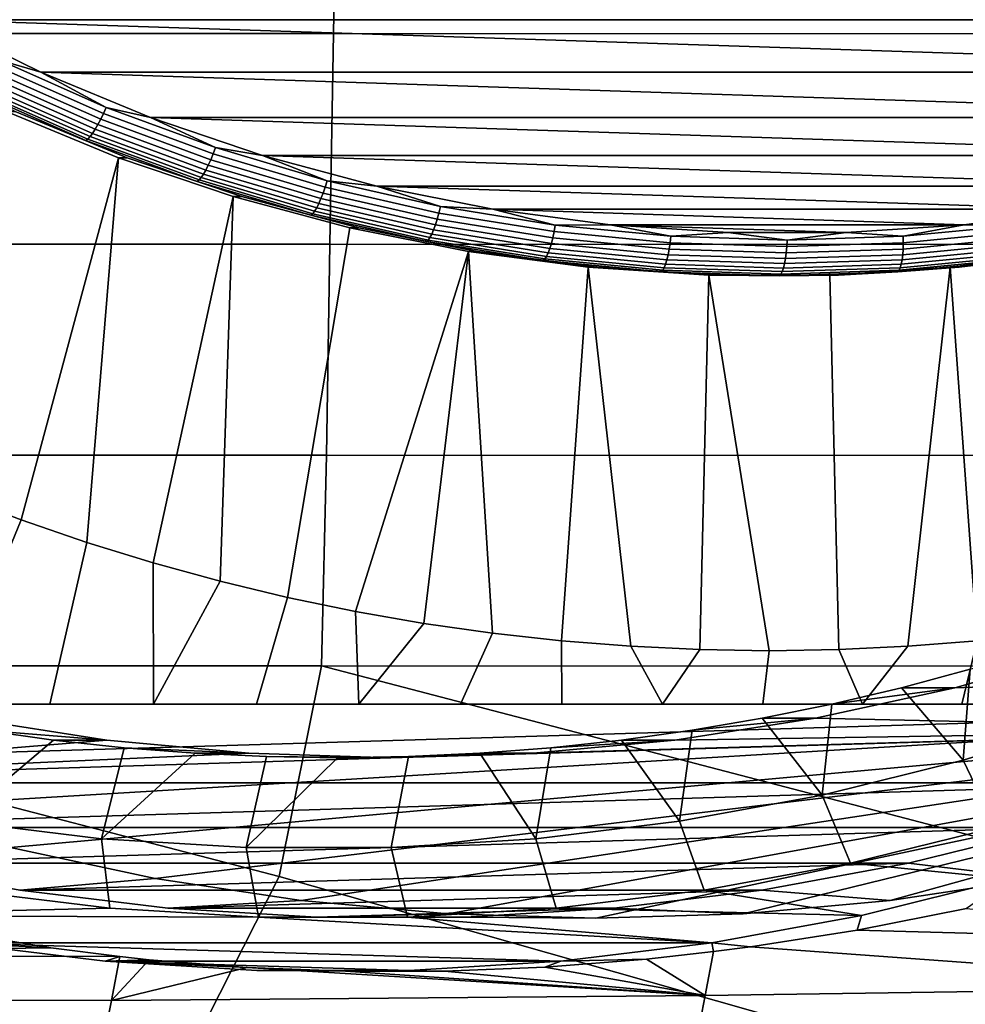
# Model space of a CAD drawing. Header units: metres. Extents: x -23 to 242, y -40 to 23.
# Tile 223 of 256: x 219.47 to 223.89, y -12.4 to -7.8. Entities that reach past the tile are written whole.
import ezdxf

# ---------------------------------------------------------------- set-up
doc = ezdxf.new("R2010")
doc.units = ezdxf.units.M
doc.layers.add('solid_10171013', color=7, linetype='CONTINUOUS')

msp = doc.modelspace()

# ---------------------------------------------------------------- linework, layer by layer
at = {"layer": 'solid_10171013'}
for points in [[(220.954941, -6.880262, 305.243195), (216.974564, -6.880077, 304.536224), (216.958023, -7.865217, 304.499359), (220.937515, -7.865406, 305.208069)], [(224.935425, -6.881455, 305.948914), (220.954941, -6.880262, 305.243195), (220.937515, -7.865406, 305.208069), (224.917145, -7.866698, 305.915192)], [(227.039322, -7.801204, 279.617859), (219.073349, -7.801233, 277.924622), (218.592468, -7.524211, 277.822418)], [(227.039322, -7.801204, 279.617859), (226.541916, -8.046211, 279.512115), (219.073349, -7.801233, 277.924622)], [(226.541916, -8.046211, 279.512115), (219.57074, -8.046238, 278.030365), (219.073349, -7.801233, 277.924622)], [(219.377884, -7.990562, 277.991852), (219.073349, -7.801233, 277.924622), (219.57074, -8.046238, 278.030365)], [(220.937515, -7.865406, 305.208069), (216.958023, -7.865217, 304.499359), (216.942078, -8.850457, 304.457855), (220.920654, -8.850645, 305.168549)], [(224.917145, -7.866698, 305.915192), (220.937515, -7.865406, 305.208069), (220.920654, -8.850645, 305.168549), (224.899414, -8.852019, 305.877289)], [(219.863403, -8.239302, 278.102509), (219.363647, -8.01821, 277.996277), (219.377884, -7.990562, 277.991852), (219.875916, -8.210892, 278.097687)], [(219.875916, -8.210892, 278.097687), (219.377884, -7.990562, 277.991852), (219.57074, -8.046238, 278.030365)], [(219.837387, -8.291217, 278.125977), (219.334488, -8.068732, 278.019104), (219.34906, -8.044482, 278.005432), (219.850449, -8.266299, 278.112)], [(219.850449, -8.266299, 278.112), (219.34906, -8.044482, 278.005432), (219.363647, -8.01821, 277.996277), (219.863403, -8.239302, 278.102509)], [(226.541916, -8.046211, 279.512115), (226.030243, -8.258085, 279.403351), (219.57074, -8.046238, 278.030365)], [(226.030243, -8.258085, 279.403351), (220.082413, -8.258108, 278.139099), (219.57074, -8.046238, 278.030365)], [(219.875916, -8.210892, 278.097687), (219.57074, -8.046238, 278.030365), (220.082413, -8.258108, 278.139099)], [(219.812225, -8.332422, 278.165894), (219.306839, -8.108832, 278.058472), (219.320297, -8.09036, 278.036926), (219.824539, -8.31344, 278.144104)], [(219.824539, -8.31344, 278.144104), (219.320297, -8.09036, 278.036926), (219.334488, -8.068732, 278.019104), (219.837387, -8.291217, 278.125977)], [(219.283386, -8.134578, 278.110535), (219.790375, -8.358878, 278.218292), (219.781387, -8.365699, 278.24762), (219.273972, -8.141215, 278.13974)], [(219.451279, -8.229713, 278.209442), (219.273972, -8.141215, 278.13974), (219.781387, -8.365699, 278.24762)], [(219.790375, -8.358878, 278.218292), (219.283386, -8.134578, 278.110535), (219.294418, -8.123693, 278.083191), (219.800751, -8.347694, 278.190826)], [(219.800751, -8.347694, 278.190826), (219.294418, -8.123693, 278.083191), (219.306839, -8.108832, 278.058472), (219.812225, -8.332422, 278.165894)], [(219.932846, -8.446237, 278.516266), (219.478516, -10.138937, 278.419678), (219.1745, -10.024006, 278.355072), (219.409729, -8.229726, 278.40506)], [(219.451279, -8.229713, 278.209442), (219.97435, -8.446216, 278.320618), (219.932846, -8.446237, 278.516266), (219.409729, -8.229726, 278.40506)], [(219.97435, -8.446216, 278.320618), (219.451279, -8.229713, 278.209442), (219.781387, -8.365699, 278.24762)], [(220.375732, -8.427876, 278.211395), (219.863403, -8.239302, 278.102509), (219.875916, -8.210892, 278.097687), (220.38649, -8.398817, 278.206207)], [(220.38649, -8.398817, 278.206207), (219.875916, -8.210892, 278.097687), (220.082413, -8.258108, 278.139099)], [(220.352966, -8.48098, 278.235565), (219.837387, -8.291217, 278.125977), (219.850449, -8.266299, 278.112), (220.364471, -8.455492, 278.221252)], [(220.364471, -8.455492, 278.221252), (219.850449, -8.266299, 278.112), (219.863403, -8.239302, 278.102509), (220.375732, -8.427876, 278.211395)], [(226.030243, -8.258085, 279.403351), (225.506439, -8.435959, 279.292023), (220.082413, -8.258108, 278.139099)], [(225.506439, -8.435959, 279.292023), (220.606216, -8.435978, 278.250458), (220.082413, -8.258108, 278.139099)], [(220.38649, -8.398817, 278.206207), (220.082413, -8.258108, 278.139099), (220.606216, -8.435978, 278.250458)], [(220.330368, -8.523129, 278.276031), (219.812225, -8.332422, 278.165894), (219.824539, -8.31344, 278.144104), (220.341492, -8.503713, 278.253967)], [(220.341492, -8.503713, 278.253967), (219.824539, -8.31344, 278.144104), (219.837387, -8.291217, 278.125977), (220.352966, -8.48098, 278.235565)], [(219.790375, -8.358878, 278.218292), (220.310165, -8.55019, 278.328766), (220.30159, -8.557167, 278.358185), (219.781387, -8.365699, 278.24762)], [(219.97435, -8.446216, 278.320618), (219.781387, -8.365699, 278.24762), (220.30159, -8.557167, 278.358185)], [(220.310165, -8.55019, 278.328766), (219.790375, -8.358878, 278.218292), (219.800751, -8.347694, 278.190826), (220.319824, -8.53875, 278.301147)], [(220.319824, -8.53875, 278.301147), (219.800751, -8.347694, 278.190826), (219.812225, -8.332422, 278.165894), (220.330368, -8.523129, 278.276031)], [(220.898651, -8.583191, 278.32254), (220.375732, -8.427876, 278.211395), (220.38649, -8.398817, 278.206207), (220.907593, -8.553596, 278.316986)], [(220.907593, -8.553596, 278.316986), (220.38649, -8.398817, 278.206207), (220.606216, -8.435978, 278.250458)], [(219.932846, -8.446237, 278.516266), (219.785507, -10.244143, 278.484924), (219.478516, -10.138937, 278.419678)], [(220.468353, -8.628002, 278.630096), (220.095551, -10.339624, 278.550842), (219.785507, -10.244143, 278.484924), (219.932846, -8.446237, 278.516266)], [(219.97435, -8.446216, 278.320618), (220.509933, -8.628011, 278.434448), (220.468353, -8.628002, 278.630096), (219.932846, -8.446237, 278.516266)], [(220.509933, -8.628011, 278.434448), (219.97435, -8.446216, 278.320618), (220.30159, -8.557167, 278.358185)], [(220.879166, -8.637273, 278.347412), (220.352966, -8.48098, 278.235565), (220.364471, -8.455492, 278.221252), (220.889099, -8.611315, 278.332764)], [(220.889099, -8.611315, 278.332764), (220.364471, -8.455492, 278.221252), (220.375732, -8.427876, 278.211395), (220.898651, -8.583191, 278.32254)], [(225.506439, -8.435959, 279.292023), (224.97258, -8.579153, 279.178558), (220.606216, -8.435978, 278.250458)], [(224.97258, -8.579153, 279.178558), (221.140091, -8.579167, 278.363922), (220.606216, -8.435978, 278.250458)], [(220.907593, -8.553596, 278.316986), (220.606216, -8.435978, 278.250458), (221.140091, -8.579167, 278.363922)], [(220.859177, -8.680198, 278.388428), (220.330368, -8.523129, 278.276031), (220.341492, -8.503713, 278.253967), (220.86911, -8.660424, 278.366119)], [(220.86911, -8.660424, 278.366119), (220.341492, -8.503713, 278.253967), (220.352966, -8.48098, 278.235565), (220.879166, -8.637273, 278.347412)], [(220.310165, -8.55019, 278.328766), (220.840668, -8.707758, 278.441528), (220.83252, -8.714864, 278.471039), (220.30159, -8.557167, 278.358185)], [(220.509933, -8.628011, 278.434448), (220.30159, -8.557167, 278.358185), (220.83252, -8.714864, 278.471039)], [(220.840668, -8.707758, 278.441528), (220.310165, -8.55019, 278.328766), (220.319824, -8.53875, 278.301147), (220.849625, -8.696107, 278.413757)], [(220.849625, -8.696107, 278.413757), (220.319824, -8.53875, 278.301147), (220.330368, -8.523129, 278.276031), (220.859177, -8.680198, 278.388428)], [(221.430069, -8.704631, 278.435516), (220.898651, -8.583191, 278.32254), (220.907593, -8.553596, 278.316986), (221.43718, -8.674617, 278.429565)], [(221.43718, -8.674617, 278.429565), (220.907593, -8.553596, 278.316986), (221.140091, -8.579167, 278.363922)], [(221.422256, -8.733152, 278.446106), (220.889099, -8.611315, 278.332764), (220.898651, -8.583191, 278.32254), (221.430069, -8.704631, 278.435516)], [(224.97258, -8.579153, 279.178558), (224.430725, -8.687094, 279.063385), (221.140091, -8.579167, 278.363922)], [(224.430725, -8.687094, 279.063385), (221.681946, -8.687104, 278.479095), (221.140091, -8.579167, 278.363922)], [(221.43718, -8.674617, 278.429565), (221.140091, -8.579167, 278.363922), (221.681946, -8.687104, 278.479095)], [(220.468353, -8.628002, 278.630096), (220.408356, -10.425314, 278.61734), (220.095551, -10.339624, 278.550842)], [(221.014145, -8.774328, 278.746094), (220.723465, -10.501078, 278.684296), (220.408356, -10.425314, 278.61734), (220.468353, -8.628002, 278.630096)], [(220.509933, -8.628011, 278.434448), (221.055801, -8.774351, 278.550476), (221.014145, -8.774328, 278.746094), (220.468353, -8.628002, 278.630096)], [(221.055801, -8.774351, 278.550476), (220.509933, -8.628011, 278.434448), (220.83252, -8.714864, 278.471039)], [(221.405319, -8.782957, 278.480103), (220.86911, -8.660424, 278.366119), (220.879166, -8.637273, 278.347412), (221.41394, -8.759478, 278.46109)], [(221.41394, -8.759478, 278.46109), (220.879166, -8.637273, 278.347412), (220.889099, -8.611315, 278.332764), (221.422256, -8.733152, 278.446106)], [(221.379791, -8.83096, 278.556122), (220.840668, -8.707758, 278.441528), (220.849625, -8.696107, 278.413757), (221.388031, -8.819144, 278.528198)], [(221.388031, -8.819144, 278.528198), (220.849625, -8.696107, 278.413757), (220.859177, -8.680198, 278.388428), (221.396606, -8.803011, 278.502655)], [(221.396606, -8.803011, 278.502655), (220.859177, -8.680198, 278.388428), (220.86911, -8.660424, 278.366119), (221.405319, -8.782957, 278.480103)], [(221.967896, -8.791718, 278.549835), (221.430069, -8.704631, 278.435516), (221.43718, -8.674617, 278.429565), (221.97316, -8.761403, 278.543488)], [(221.97316, -8.761403, 278.543488), (221.43718, -8.674617, 278.429565), (221.681946, -8.687104, 278.479095)], [(224.430725, -8.687094, 279.063385), (223.883133, -8.759304, 278.946991), (221.681946, -8.687104, 278.479095)], [(223.883133, -8.759304, 278.946991), (222.229523, -8.75931, 278.59549), (221.681946, -8.687104, 278.479095)], [(221.97316, -8.761403, 278.543488), (221.681946, -8.687104, 278.479095), (222.229523, -8.75931, 278.59549)], [(224.138428, -8.761403, 279.003723), (223.883133, -8.759304, 278.946991), (224.430725, -8.687094, 279.063385)], [(220.840668, -8.707758, 278.441528), (221.379791, -8.83096, 278.556122), (221.372101, -8.838166, 278.585724), (220.83252, -8.714864, 278.471039)], [(221.055801, -8.774351, 278.550476), (220.83252, -8.714864, 278.471039), (221.372101, -8.838166, 278.585724)], [(221.955154, -8.847114, 278.576141), (221.41394, -8.759478, 278.46109), (221.422256, -8.733152, 278.446106), (221.961853, -8.820525, 278.560791)], [(221.961853, -8.820525, 278.560791), (221.422256, -8.733152, 278.446106), (221.430069, -8.704631, 278.435516), (221.967896, -8.791718, 278.549835)], [(221.568085, -8.884628, 278.863831), (221.041077, -10.566964, 278.751831), (220.723465, -10.501078, 278.684296), (221.014145, -8.774328, 278.746094)], [(221.055801, -8.774351, 278.550476), (221.609711, -8.884636, 278.668213), (221.568085, -8.884628, 278.863831), (221.014145, -8.774328, 278.746094)], [(221.609711, -8.884636, 278.668213), (221.055801, -8.774351, 278.550476), (221.372101, -8.838166, 278.585724)], [(221.940521, -8.891082, 278.618256), (221.396606, -8.803011, 278.502655), (221.405319, -8.782957, 278.480103), (221.947983, -8.870828, 278.595459)], [(221.947983, -8.870828, 278.595459), (221.405319, -8.782957, 278.480103), (221.41394, -8.759478, 278.46109), (221.955154, -8.847114, 278.576141)], [(222.51001, -8.844108, 278.665039), (221.967896, -8.791718, 278.549835), (221.97316, -8.761403, 278.543488), (222.513412, -8.813613, 278.658325)], [(222.513412, -8.813613, 278.658325), (221.97316, -8.761403, 278.543488), (222.229523, -8.75931, 278.59549)], [(223.883133, -8.759304, 278.946991), (223.332291, -8.795466, 278.829895), (222.229523, -8.75931, 278.59549)], [(223.332291, -8.795466, 278.829895), (222.780365, -8.795468, 278.712585), (222.229523, -8.75931, 278.59549)], [(222.513412, -8.813613, 278.658325), (222.229523, -8.75931, 278.59549), (222.780365, -8.795468, 278.712585)], [(223.59819, -8.813613, 278.888885), (223.332291, -8.795466, 278.829895), (223.883133, -8.759304, 278.946991)], [(224.138428, -8.761403, 279.003723), (223.59819, -8.813613, 278.888885), (223.883133, -8.759304, 278.946991)], [(224.140656, -8.791718, 279.011658), (223.598541, -8.844108, 278.896423), (223.59819, -8.813613, 278.888885), (224.138428, -8.761403, 279.003723)], [(221.379791, -8.83096, 278.556122), (221.92543, -8.919312, 278.672119), (221.918182, -8.926589, 278.701782), (221.372101, -8.838166, 278.585724)], [(221.92543, -8.919312, 278.672119), (221.379791, -8.83096, 278.556122), (221.388031, -8.819144, 278.528198), (221.932938, -8.907377, 278.644043)], [(221.932938, -8.907377, 278.644043), (221.388031, -8.819144, 278.528198), (221.396606, -8.803011, 278.502655), (221.940521, -8.891082, 278.618256)], [(222.500687, -8.899834, 278.692078), (221.955154, -8.847114, 278.576141), (221.961853, -8.820525, 278.560791), (222.505737, -8.873087, 278.676392)], [(222.505737, -8.873087, 278.676392), (221.961853, -8.820525, 278.560791), (221.967896, -8.791718, 278.549835), (222.51001, -8.844108, 278.665039)], [(223.054276, -8.861594, 278.780731), (222.51001, -8.844108, 278.665039), (222.513412, -8.813613, 278.658325), (223.055801, -8.831038, 278.77359)], [(223.055801, -8.831038, 278.77359), (222.513412, -8.813613, 278.658325), (222.780365, -8.795468, 278.712585)], [(223.055801, -8.831038, 278.77359), (222.780365, -8.795468, 278.712585), (223.332291, -8.795466, 278.829895)], [(223.598541, -8.844108, 278.896423), (223.054276, -8.861594, 278.780731), (223.055801, -8.831038, 278.77359), (223.59819, -8.813613, 278.888885)], [(223.59819, -8.813613, 278.888885), (223.055801, -8.831038, 278.77359), (223.332291, -8.795466, 278.829895)], [(224.141602, -8.847114, 279.040863), (223.596069, -8.899834, 278.924927), (223.597839, -8.873087, 278.908539), (224.141724, -8.820525, 279.024139)], [(224.141724, -8.820525, 279.024139), (223.597839, -8.873087, 278.908539), (223.598541, -8.844108, 278.896423), (224.140656, -8.791718, 279.011658)], [(220.920654, -8.850645, 305.168549), (216.942078, -8.850457, 304.457855), (216.926834, -9.835656, 304.411102), (220.904449, -9.835857, 305.124115)], [(224.899414, -8.852019, 305.877289), (220.920654, -8.850645, 305.168549), (220.904449, -9.835857, 305.124115), (224.882324, -9.837317, 305.834808)], [(221.609711, -8.884636, 278.668213), (221.372101, -8.838166, 278.585724), (221.918182, -8.926589, 278.701782)], [(222.488754, -8.944064, 278.734802), (221.940521, -8.891082, 278.618256), (221.947983, -8.870828, 278.595459), (222.49498, -8.923689, 278.7117)], [(222.49498, -8.923689, 278.7117), (221.947983, -8.870828, 278.595459), (221.955154, -8.847114, 278.576141), (222.500687, -8.899834, 278.692078)], [(223.048386, -8.91743, 278.808502), (222.500687, -8.899834, 278.692078), (222.505737, -8.873087, 278.676392), (223.051788, -8.89063, 278.79248)], [(223.051788, -8.89063, 278.79248), (222.505737, -8.873087, 278.676392), (222.51001, -8.844108, 278.665039), (223.054276, -8.861594, 278.780731)], [(223.596069, -8.899834, 278.924927), (223.048386, -8.91743, 278.808502), (223.051788, -8.89063, 278.79248), (223.597839, -8.873087, 278.908539)], [(223.597839, -8.873087, 278.908539), (223.051788, -8.89063, 278.79248), (223.054276, -8.861594, 278.780731), (223.598541, -8.844108, 278.896423)], [(224.137833, -8.891082, 279.085327), (223.5896, -8.944064, 278.968781), (223.593307, -8.923689, 278.94516), (224.140305, -8.870828, 279.061432)], [(224.140305, -8.870828, 279.061432), (223.593307, -8.923689, 278.94516), (223.596069, -8.899834, 278.924927), (224.141602, -8.847114, 279.040863)], [(221.568085, -8.884628, 278.863831), (221.36026, -10.622787, 278.819672), (221.041077, -10.566964, 278.751831)], [(221.568085, -8.884628, 278.863831), (221.680969, -10.668517, 278.887817), (221.36026, -10.622787, 278.819672)], [(221.568085, -8.884628, 278.863831), (222.127884, -8.958417, 278.982819), (222.002991, -10.704146, 278.956268), (221.680969, -10.668517, 278.887817)], [(221.609711, -8.884636, 278.668213), (222.169403, -8.958412, 278.78717), (222.127884, -8.958417, 278.982819), (221.568085, -8.884628, 278.863831)], [(222.169403, -8.958412, 278.78717), (221.609711, -8.884636, 278.668213), (221.918182, -8.926589, 278.701782)], [(221.92543, -8.919312, 278.672119), (222.475418, -8.972462, 278.789001), (222.468613, -8.979783, 278.818787), (221.918182, -8.926589, 278.701782)], [(222.169403, -8.958412, 278.78717), (221.918182, -8.926589, 278.701782), (222.468613, -8.979783, 278.818787)], [(222.475418, -8.972462, 278.789001), (221.92543, -8.919312, 278.672119), (221.932938, -8.907377, 278.644043), (222.482178, -8.960457, 278.760773)], [(222.482178, -8.960457, 278.760773), (221.932938, -8.907377, 278.644043), (221.940521, -8.891082, 278.618256), (222.488754, -8.944064, 278.734802)], [(223.039169, -8.961748, 278.851807), (222.488754, -8.944064, 278.734802), (222.49498, -8.923689, 278.7117), (223.044144, -8.941333, 278.82843)], [(223.044144, -8.941333, 278.82843), (222.49498, -8.923689, 278.7117), (222.500687, -8.899834, 278.692078), (223.048386, -8.91743, 278.808502)], [(223.5896, -8.944064, 278.968781), (223.039169, -8.961748, 278.851807), (223.044144, -8.941333, 278.82843), (223.593307, -8.923689, 278.94516)], [(223.593307, -8.923689, 278.94516), (223.044144, -8.941333, 278.82843), (223.048386, -8.91743, 278.808502), (223.596069, -8.899834, 278.924927)], [(223.579742, -8.972462, 279.023743), (224.12973, -8.919312, 279.140656), (224.124268, -8.926589, 279.170715), (223.573837, -8.979783, 279.053711)], [(223.860046, -8.958412, 279.146545), (223.573837, -8.979783, 279.053711), (224.124268, -8.926589, 279.170715)], [(224.12973, -8.919312, 279.140656), (223.579742, -8.972462, 279.023743), (223.585037, -8.960457, 278.995209), (224.134277, -8.907377, 279.111938)], [(224.134277, -8.907377, 279.111938), (223.585037, -8.960457, 278.995209), (223.5896, -8.944064, 278.968781), (224.137833, -8.891082, 279.085327)], [(223.81839, -8.958417, 279.342163), (224.378189, -8.884628, 279.461151), (224.265289, -10.668517, 279.437134), (223.943283, -10.704146, 279.368713)], [(223.860046, -8.958412, 279.146545), (224.419724, -8.884636, 279.265503), (224.378189, -8.884628, 279.461151), (223.81839, -8.958417, 279.342163)], [(224.419724, -8.884636, 279.265503), (223.860046, -8.958412, 279.146545), (224.124268, -8.926589, 279.170715)], [(222.127884, -8.958417, 278.982819), (222.325607, -10.729594, 279.024841), (222.002991, -10.704146, 278.956268)], [(222.169403, -8.958412, 278.78717), (222.732559, -8.995376, 278.906891), (222.691025, -8.995369, 279.102509), (222.127884, -8.958417, 278.982819)], [(222.127884, -8.958417, 278.982819), (222.691025, -8.995369, 279.102509), (222.648972, -10.744876, 279.093597), (222.325607, -10.729594, 279.024841)], [(222.732559, -8.995376, 278.906891), (222.169403, -8.958412, 278.78717), (222.468613, -8.979783, 278.818787)], [(222.475418, -8.972462, 278.789001), (223.027573, -8.990202, 278.906372), (223.021225, -8.997538, 278.936249), (222.468613, -8.979783, 278.818787)], [(223.027573, -8.990202, 278.906372), (222.475418, -8.972462, 278.789001), (222.482178, -8.960457, 278.760773), (223.033615, -8.978172, 278.877991)], [(223.033615, -8.978172, 278.877991), (222.482178, -8.960457, 278.760773), (222.488754, -8.944064, 278.734802), (223.039169, -8.961748, 278.851807)], [(223.027573, -8.990202, 278.906372), (223.579742, -8.972462, 279.023743), (223.573837, -8.979783, 279.053711), (223.021225, -8.997538, 278.936249)], [(223.579742, -8.972462, 279.023743), (223.027573, -8.990202, 278.906372), (223.033615, -8.978172, 278.877991), (223.585037, -8.960457, 278.995209)], [(223.585037, -8.960457, 278.995209), (223.033615, -8.978172, 278.877991), (223.039169, -8.961748, 278.851807), (223.5896, -8.944064, 278.968781)], [(223.296875, -8.995376, 279.026825), (223.860046, -8.958412, 279.146545), (223.81839, -8.958417, 279.342163), (223.255249, -8.995369, 279.222443)], [(223.255249, -8.995369, 279.222443), (223.81839, -8.958417, 279.342163), (223.620667, -10.729594, 279.30014), (223.297302, -10.744876, 279.231384)], [(223.860046, -8.958412, 279.146545), (223.296875, -8.995376, 279.026825), (223.573837, -8.979783, 279.053711)], [(223.81839, -8.958417, 279.342163), (223.943283, -10.704146, 279.368713), (223.620667, -10.729594, 279.30014)], [(222.732559, -8.995376, 278.906891), (222.468613, -8.979783, 278.818787), (223.021225, -8.997538, 278.936249)], [(222.691025, -8.995369, 279.102509), (222.973145, -10.75, 279.162476), (222.648972, -10.744876, 279.093597)], [(222.691025, -8.995369, 279.102509), (223.255249, -8.995369, 279.222443), (223.297302, -10.744876, 279.231384), (222.973145, -10.75, 279.162476)], [(222.732559, -8.995376, 278.906891), (223.296875, -8.995376, 279.026825), (223.255249, -8.995369, 279.222443), (222.691025, -8.995369, 279.102509)], [(223.296875, -8.995376, 279.026825), (222.732559, -8.995376, 278.906891), (223.021225, -8.997538, 278.936249)], [(223.296875, -8.995376, 279.026825), (223.021225, -8.997538, 278.936249), (223.573837, -8.979783, 279.053711)], [(220.904449, -9.835857, 305.124115), (216.926834, -9.835656, 304.411102), (216.904816, -10.820546, 304.356812), (220.881241, -10.820799, 305.07254)], [(224.882324, -9.837317, 305.834808), (220.904449, -9.835857, 305.124115), (220.881241, -10.820799, 305.07254), (224.858017, -10.822376, 305.785553)], [(219.1745, -10.024006, 278.355072), (219.478516, -10.138937, 278.419678), (219.124878, -11, 278.873291), (218.631348, -11, 278.867371)], [(219.478516, -10.138937, 278.419678), (219.785507, -10.244143, 278.484924), (219.613174, -11, 278.88916), (219.124878, -11, 278.873291)], [(219.785507, -10.244143, 278.484924), (220.095551, -10.339624, 278.550842), (220.097198, -11, 278.915283), (219.613174, -11, 278.88916)], [(220.095551, -10.339624, 278.550842), (220.408356, -10.425314, 278.61734), (220.097198, -11, 278.915283)], [(220.408356, -10.425314, 278.61734), (220.723465, -10.501078, 278.684296), (220.577881, -11, 278.951996), (220.097198, -11, 278.915283)], [(220.723465, -10.501078, 278.684296), (221.041077, -10.566964, 278.751831), (221.055725, -11, 278.999603), (220.577881, -11, 278.951996)], [(221.041077, -10.566964, 278.751831), (221.36026, -10.622787, 278.819672), (221.055725, -11, 278.999603)], [(221.680969, -10.668517, 278.887817), (221.531097, -11, 279.058319), (221.055725, -11, 278.999603), (221.36026, -10.622787, 278.819672)], [(221.680969, -10.668517, 278.887817), (222.002991, -10.704146, 278.956268), (222.004044, -11, 279.128479), (221.531097, -11, 279.058319)], [(224.33287, -11, 279.65387), (223.872269, -11, 279.525604), (223.943283, -10.704146, 279.368713), (224.265289, -10.668517, 279.437134)], [(222.002991, -10.704146, 278.956268), (222.325607, -10.729594, 279.024841), (222.474701, -11, 279.210236), (222.004044, -11, 279.128479)], [(223.409058, -11, 279.408844), (223.620667, -10.729594, 279.30014), (223.943283, -10.704146, 279.368713), (223.872269, -11, 279.525604)], [(222.325607, -10.729594, 279.024841), (222.648972, -10.744876, 279.093597), (222.474701, -11, 279.210236)], [(222.648972, -10.744876, 279.093597), (222.973145, -10.75, 279.162476), (222.94313, -11, 279.30368), (222.474701, -11, 279.210236)], [(223.409058, -11, 279.408844), (222.94313, -11, 279.30368), (222.973145, -10.75, 279.162476), (223.297302, -10.744876, 279.231384)], [(223.409058, -11, 279.408844), (223.297302, -10.744876, 279.231384), (223.620667, -10.729594, 279.30014)], [(223.839447, -10.923059, 288.03653), (224.479675, -10.7406, 288.172607), (223.911469, -10.836767, 289.278656), (223.589905, -10.923083, 289.210297)], [(226.253845, -10.833597, 288.549713), (224.479675, -10.7406, 288.172607), (223.839447, -10.923059, 288.03653)], [(223.911469, -10.836767, 289.278656), (224.230209, -10.740596, 289.346405), (224.525467, -11.060035, 289.843658), (223.878159, -11.26212, 289.706055)], [(220.185287, -12.788675, 304.830292), (220.683929, -11.805182, 304.982788), (216.904816, -10.820546, 304.356812), (216.712646, -11.804871, 304.264465)], [(220.683929, -11.805182, 304.982788), (220.881241, -10.820799, 305.07254), (216.904816, -10.820546, 304.356812)], [(224.14505, -12.790486, 305.547577), (224.655609, -11.806884, 305.698059), (220.881241, -10.820799, 305.07254), (220.683929, -11.805182, 304.982788)], [(224.655609, -11.806884, 305.698059), (224.858017, -10.822376, 305.785553), (220.881241, -10.820799, 305.07254)], [(225.61731, -11.120247, 288.414429), (226.253845, -10.833597, 288.549713), (223.839447, -10.923059, 288.03653), (223.189423, -11.065727, 287.898346)], [(223.589905, -10.923083, 289.210297), (223.911469, -10.836767, 289.278656), (223.878159, -11.26212, 289.706055)], [(223.189423, -11.065727, 287.898346), (223.839447, -10.923059, 288.03653), (223.2659, -10.999441, 289.141418), (222.939865, -11.06574, 289.072113)], [(223.2659, -10.999441, 289.141418), (223.589905, -10.923083, 289.210297), (223.878159, -11.26212, 289.706055), (223.220276, -11.424647, 289.566223)], [(223.839447, -10.923059, 288.03653), (223.589905, -10.923083, 289.210297), (223.2659, -10.999441, 289.141418)], [(217.471252, -11, 281.980164), (222.94313, -11, 279.30368), (223.409058, -11, 279.408844)], [(222.474701, -11, 279.210236), (222.94313, -11, 279.30368), (217.471252, -11, 281.980164)], [(217.471252, -11, 281.980164), (223.409058, -11, 279.408844), (223.872269, -11, 279.525604)], [(217.471252, -11, 281.980164), (223.872269, -11, 279.525604), (224.33287, -11, 279.65387)], [(217.471252, -11, 281.980164), (224.33287, -11, 279.65387), (224.791046, -11, 279.793549)], [(217.471252, -11, 281.980164), (224.791046, -11, 279.793549), (225.246918, -11, 279.944427)], [(217.471252, -11, 281.980164), (225.246918, -11, 279.944427), (225.700989, -11, 280.106384)], [(217.471252, -11, 281.980164), (225.700989, -11, 280.106384), (226.153793, -11, 280.279419)], [(217.471252, -11, 281.980164), (226.153793, -11, 280.279419), (226.606339, -11, 280.463501)], [(217.471252, -11, 281.980164), (226.606339, -11, 280.463501), (227.059601, -11, 280.658844)], [(226.853317, -11, 283.974365), (217.471252, -11, 281.980164), (227.059601, -11, 280.658844), (227.514114, -11, 280.865509)], [(226.853317, -11, 283.974365), (218.111115, -11.262616, 282.11615), (217.471252, -11, 281.980164)], [(222.004044, -11, 279.128479), (222.474701, -11, 279.210236), (217.471252, -11, 281.980164)], [(221.531097, -11, 279.058319), (222.004044, -11, 279.128479), (217.471252, -11, 281.980164)], [(221.055725, -11, 278.999603), (221.531097, -11, 279.058319), (217.471252, -11, 281.980164)], [(220.577881, -11, 278.951996), (221.055725, -11, 278.999603), (217.471252, -11, 281.980164)], [(220.097198, -11, 278.915283), (220.577881, -11, 278.951996), (217.471252, -11, 281.980164)], [(219.613174, -11, 278.88916), (220.097198, -11, 278.915283), (217.471252, -11, 281.980164)], [(219.124878, -11, 278.873291), (219.613174, -11, 278.88916), (217.471252, -11, 281.980164)], [(226.853317, -11, 283.974365), (218.764572, -11.486245, 282.255066), (218.111115, -11.262616, 282.11615)], [(226.853317, -11, 283.974365), (219.429871, -11.67032, 282.396484), (218.764572, -11.486245, 282.255066)], [(226.853317, -11, 283.974365), (220.104736, -11.814198, 282.539917), (219.429871, -11.67032, 282.396484)], [(226.853317, -11, 283.974365), (220.78656, -11.917295, 282.684845), (220.104736, -11.814198, 282.539917)], [(226.853317, -11, 283.974365), (221.473419, -11.979305, 282.830841), (220.78656, -11.917295, 282.684845)], [(226.853317, -11, 283.974365), (222.162277, -11.999998, 282.977264), (221.473419, -11.979305, 282.830841)], [(226.853317, -11, 283.974365), (222.851151, -11.979305, 283.123688), (222.162277, -11.999998, 282.977264)], [(226.853317, -11, 283.974365), (223.537994, -11.917295, 283.269684), (222.851151, -11.979305, 283.123688)], [(222.939865, -11.06574, 289.072113), (223.2659, -10.999441, 289.141418), (223.220276, -11.424647, 289.566223)], [(226.853317, -11, 283.974365), (224.219818, -11.814198, 283.414612), (223.537994, -11.917295, 283.269684)], [(217.446579, -11.367894, 286.677673), (219.87941, -11.167966, 287.194794), (219.222351, -11.065726, 287.055115), (216.794479, -11.120249, 286.539062)], [(219.222351, -11.065726, 287.055115), (219.87941, -11.167966, 287.194794), (219.300629, -11.121919, 288.298584), (218.972916, -11.06574, 288.228912)], [(222.532364, -11.167967, 287.758698), (223.189423, -11.065727, 287.898346), (222.612152, -11.121919, 289.002472), (222.282928, -11.167959, 288.932495)], [(225.61731, -11.120247, 288.414429), (223.189423, -11.065727, 287.898346), (222.532364, -11.167967, 287.758698)], [(222.612152, -11.121919, 289.002472), (222.939865, -11.06574, 289.072113), (223.220276, -11.424647, 289.566223), (222.554138, -11.547044, 289.424622)], [(223.189423, -11.065727, 287.898346), (222.939865, -11.06574, 289.072113), (222.612152, -11.121919, 289.002472)], [(223.878159, -11.26212, 289.706055), (224.525467, -11.060035, 289.843658), (224.695007, -11.367859, 289.547424), (224.029587, -11.57561, 289.405975)], [(224.965195, -11.367893, 288.275818), (225.61731, -11.120247, 288.414429), (221.205887, -11.249998, 287.476746), (217.446579, -11.367894, 286.677673)], [(219.300629, -11.121919, 288.298584), (219.629868, -11.167959, 288.368561), (219.181931, -11.547044, 288.707855)], [(219.87941, -11.167966, 287.194794), (219.629868, -11.167959, 288.368561), (219.300629, -11.121919, 288.298584)], [(225.61731, -11.120247, 288.414429), (221.870163, -11.229472, 287.61795), (221.205887, -11.249998, 287.476746)], [(225.61731, -11.120247, 288.414429), (222.532364, -11.167967, 287.758698), (221.870163, -11.229472, 287.61795)], [(222.282928, -11.167959, 288.932495), (222.612152, -11.121919, 289.002472), (222.554138, -11.547044, 289.424622)], [(217.446579, -11.367894, 286.677673), (220.541611, -11.229472, 287.335541), (219.87941, -11.167966, 287.194794)], [(219.629868, -11.167959, 288.368561), (219.960464, -11.20383, 288.438843), (219.853989, -11.628881, 288.850708), (219.181931, -11.547044, 288.707855)], [(219.87941, -11.167966, 287.194794), (220.541611, -11.229472, 287.335541), (219.960464, -11.20383, 288.438843), (219.629868, -11.167959, 288.368561)], [(221.870163, -11.229472, 287.61795), (222.532364, -11.167967, 287.758698), (221.952332, -11.20383, 288.862213), (221.620743, -11.22948, 288.791718)], [(221.952332, -11.20383, 288.862213), (222.282928, -11.167959, 288.932495), (222.554138, -11.547044, 289.424622), (221.882065, -11.628881, 289.281769)], [(222.532364, -11.167967, 287.758698), (222.282928, -11.167959, 288.932495), (221.952332, -11.20383, 288.862213)], [(219.960464, -11.20383, 288.438843), (220.292053, -11.22948, 288.509308), (219.853989, -11.628881, 288.850708)], [(220.541611, -11.229472, 287.335541), (220.292053, -11.22948, 288.509308), (219.960464, -11.20383, 288.438843)], [(221.620743, -11.22948, 288.791718), (221.952332, -11.20383, 288.862213), (221.882065, -11.628881, 289.281769)], [(217.446579, -11.367894, 286.677673), (221.205887, -11.249998, 287.476746), (220.541611, -11.229472, 287.335541)], [(220.292053, -11.22948, 288.509308), (220.624146, -11.244871, 288.579895), (220.529617, -11.669873, 288.994293), (219.853989, -11.628881, 288.850708)], [(220.541611, -11.229472, 287.335541), (221.205887, -11.249998, 287.476746), (220.624146, -11.244871, 288.579895), (220.292053, -11.22948, 288.509308)], [(221.288635, -11.244871, 288.72113), (221.206436, -11.669873, 289.138153), (220.529617, -11.669873, 288.994293), (220.95639, -11.25, 288.650513)], [(220.624146, -11.244871, 288.579895), (220.95639, -11.25, 288.650513), (220.529617, -11.669873, 288.994293)], [(221.205887, -11.249998, 287.476746), (220.95639, -11.25, 288.650513), (220.624146, -11.244871, 288.579895)], [(221.205887, -11.249998, 287.476746), (221.870163, -11.229472, 287.61795), (221.288635, -11.244871, 288.72113), (220.95639, -11.25, 288.650513)], [(221.288635, -11.244871, 288.72113), (221.620743, -11.22948, 288.791718), (221.882065, -11.628881, 289.281769), (221.206436, -11.669873, 289.138153)], [(221.870163, -11.229472, 287.61795), (221.620743, -11.22948, 288.791718), (221.288635, -11.244871, 288.72113)], [(223.220276, -11.424647, 289.566223), (223.878159, -11.26212, 289.706055), (224.029587, -11.57561, 289.405975), (223.353073, -11.742723, 289.262177)], [(217.446579, -11.367894, 286.677673), (218.111969, -11.575628, 286.819122), (224.965195, -11.367893, 288.275818)], [(218.111969, -11.575628, 286.819122), (224.299805, -11.575627, 288.134369), (224.965195, -11.367893, 288.275818)], [(222.554138, -11.547044, 289.424622), (223.220276, -11.424647, 289.566223), (223.353073, -11.742723, 289.262177), (222.668671, -11.86848, 289.116699)], [(219.853989, -11.628881, 288.850708), (219.893219, -11.952568, 288.526764), (219.202545, -11.86848, 288.379974), (219.181931, -11.547044, 288.707855)], [(221.882065, -11.628881, 289.281769), (222.554138, -11.547044, 289.424622), (222.668671, -11.86848, 289.116699), (221.977997, -11.952568, 288.96991)], [(218.111969, -11.575628, 286.819122), (218.788162, -11.742676, 286.96283), (224.299805, -11.575627, 288.134369)], [(218.788162, -11.742676, 286.96283), (223.623611, -11.742676, 287.990662), (224.299805, -11.575627, 288.134369)], [(224.029587, -11.57561, 289.405975), (224.773102, -11.604775, 289.564026), (224.094131, -11.816745, 289.419708), (223.353073, -11.742723, 289.262177)], [(224.219818, -11.814198, 283.414612), (224.894684, -11.67032, 283.558044), (224.299805, -11.575627, 288.134369), (223.623611, -11.742676, 287.990662)], [(219.853989, -11.628881, 288.850708), (220.529617, -11.669873, 288.994293), (220.587936, -11.994738, 288.674438), (219.893219, -11.952568, 288.526764)], [(221.206436, -11.669873, 289.138153), (221.882065, -11.628881, 289.281769), (221.977997, -11.952568, 288.96991), (221.283264, -11.994738, 288.822235)], [(219.429871, -11.67032, 282.396484), (220.104736, -11.814198, 282.539917), (219.4729, -11.868476, 287.108398), (218.788162, -11.742676, 286.96283)], [(220.529617, -11.669873, 288.994293), (221.206436, -11.669873, 289.138153), (221.283264, -11.994738, 288.822235), (220.587936, -11.994738, 288.674438)], [(218.788162, -11.742676, 286.96283), (219.4729, -11.868476, 287.108398), (223.623611, -11.742676, 287.990662)], [(219.4729, -11.868476, 287.108398), (222.938873, -11.868476, 287.845093), (223.623611, -11.742676, 287.990662)], [(223.353073, -11.742723, 289.262177), (224.094131, -11.816745, 289.419708), (223.403717, -11.987311, 289.272949), (222.668671, -11.86848, 289.116699)], [(223.537994, -11.917295, 283.269684), (224.219818, -11.814198, 283.414612), (223.623611, -11.742676, 287.990662), (222.938873, -11.868476, 287.845093)], [(216.712646, -11.804871, 304.264465), (216.225998, -12.788326, 304.109772), (219.110428, -13.770109, 304.56131), (220.185287, -12.788675, 304.830292)], [(219.202545, -11.86848, 288.379974), (219.893219, -11.952568, 288.526764), (218.467499, -11.987311, 288.223724), (217.777069, -11.816745, 288.076965)], [(220.104736, -11.814198, 282.539917), (220.78656, -11.917295, 282.684845), (220.163589, -11.952592, 287.255188), (219.4729, -11.868476, 287.108398)], [(220.683929, -11.805182, 304.982788), (220.185287, -12.788675, 304.830292), (223.045197, -13.771982, 305.279633), (224.14505, -12.790486, 305.547577)], [(224.094131, -11.816745, 289.419708), (223.893845, -11.9549, 287.685486), (223.382706, -12.05562, 287.690063), (223.403717, -11.987311, 289.272949)], [(219.4729, -11.868476, 287.108398), (220.163589, -11.952592, 287.255188), (222.938873, -11.868476, 287.845093)], [(220.163589, -11.952592, 287.255188), (222.248184, -11.952593, 287.698303), (222.938873, -11.868476, 287.845093)], [(221.977997, -11.952568, 288.96991), (222.668671, -11.86848, 289.116699), (223.403717, -11.987311, 289.272949)], [(222.851151, -11.979305, 283.123688), (223.537994, -11.917295, 283.269684), (222.938873, -11.868476, 287.845093), (222.248184, -11.952593, 287.698303)], [(220.78656, -11.917295, 282.684845), (221.473419, -11.979305, 282.830841), (220.85788, -11.99472, 287.402771), (220.163589, -11.952592, 287.255188)], [(219.156326, -12.06186, 286.83255), (219.617386, -12.138285, 287.011047), (217.17363, -12.171512, 286.540131), (217.212463, -11.958805, 286.318176)], [(219.893219, -11.952568, 288.526764), (220.587936, -11.994738, 288.674438), (218.467499, -11.987311, 288.223724)], [(220.163589, -11.952592, 287.255188), (220.85788, -11.99472, 287.402771), (222.248184, -11.952593, 287.698303)], [(220.85788, -11.99472, 287.402771), (221.553894, -11.994721, 287.55072), (222.248184, -11.952593, 287.698303)], [(221.977997, -11.952568, 288.96991), (223.403717, -11.987311, 289.272949), (222.704559, -12.115754, 289.124329), (221.283264, -11.994738, 288.822235)], [(222.162277, -11.999998, 282.977264), (222.851151, -11.979305, 283.123688), (222.248184, -11.952593, 287.698303), (221.553894, -11.994721, 287.55072)], [(223.382706, -12.05562, 287.690063), (223.893845, -11.9549, 287.685486), (225.491226, -12.11339, 288.176086)], [(218.467499, -11.987311, 288.223724), (219.166656, -12.115754, 288.372345), (219.617386, -12.138285, 287.011047), (219.156326, -12.06186, 286.83255)], [(220.587936, -11.994738, 288.674438), (222.704559, -12.115754, 289.124329), (219.166656, -12.115754, 288.372345), (218.467499, -11.987311, 288.223724)], [(220.587936, -11.994738, 288.674438), (221.283264, -11.994738, 288.822235), (222.704559, -12.115754, 289.124329)], [(221.473419, -11.979305, 282.830841), (222.162277, -11.999998, 282.977264), (221.553894, -11.994721, 287.55072), (220.85788, -11.99472, 287.402771)], [(223.403717, -11.987311, 289.272949), (223.382706, -12.05562, 287.690063), (222.885651, -12.133677, 287.674408), (222.704559, -12.115754, 289.124329)], [(223.382706, -12.05562, 287.690063), (225.491226, -12.11339, 288.176086), (225.452057, -12.321263, 288.399628), (222.885651, -12.133677, 287.674408)], [(219.617386, -12.138285, 287.011047), (219.940125, -12.179577, 287.123047), (217.17363, -12.171512, 286.540131)], [(219.166656, -12.115754, 288.372345), (219.871658, -12.201617, 288.522186), (219.940125, -12.179577, 287.123047), (219.617386, -12.138285, 287.011047)], [(219.166656, -12.115754, 288.372345), (222.704559, -12.115754, 289.124329), (221.999542, -12.201617, 288.974487)], [(219.166656, -12.115754, 288.372345), (221.999542, -12.201617, 288.974487), (219.871658, -12.201617, 288.522186)], [(221.999542, -12.201617, 288.974487), (222.704559, -12.115754, 289.124329), (222.71225, -12.156282, 287.664032), (222.400101, -12.190902, 287.638916)], [(222.885651, -12.133677, 287.674408), (225.452057, -12.321263, 288.399628), (222.673996, -12.361132, 287.886108), (222.71225, -12.156282, 287.664032)], [(222.704559, -12.115754, 289.124329), (222.885651, -12.133677, 287.674408), (222.71225, -12.156282, 287.664032)], [(219.900574, -12.384594, 287.345947), (217.134048, -12.379744, 286.766266), (217.17363, -12.171512, 286.540131), (219.940125, -12.179577, 287.123047)], [(219.871658, -12.201617, 288.522186), (220.076248, -12.194063, 287.167114), (219.940125, -12.179577, 287.123047)], [(220.076248, -12.194063, 287.167114), (219.900574, -12.384594, 287.345947), (219.940125, -12.179577, 287.123047)], [(221.924316, -12.228527, 287.583893), (222.400101, -12.190902, 287.638916), (222.673996, -12.361132, 287.886108)], [(221.999542, -12.201617, 288.974487), (222.400101, -12.190902, 287.638916), (221.924316, -12.228527, 287.583893)], [(222.400101, -12.190902, 287.638916), (222.71225, -12.156282, 287.664032), (222.673996, -12.361132, 287.886108)], [(219.871658, -12.201617, 288.522186), (220.534454, -12.230373, 287.301666), (220.076248, -12.194063, 287.167114)], [(219.871658, -12.201617, 288.522186), (220.5802, -12.244604, 288.672791), (220.993637, -12.248018, 287.415588), (220.534454, -12.230373, 287.301666)], [(219.871658, -12.201617, 288.522186), (221.999542, -12.201617, 288.974487), (221.291, -12.244604, 288.823883)], [(219.871658, -12.201617, 288.522186), (221.291, -12.244604, 288.823883), (220.5802, -12.244604, 288.672791)], [(220.534454, -12.230373, 287.301666), (219.900574, -12.384594, 287.345947), (220.076248, -12.194063, 287.167114)], [(220.534454, -12.230373, 287.301666), (222.673996, -12.361132, 287.886108), (219.900574, -12.384594, 287.345947)], [(220.534454, -12.230373, 287.301666), (220.993637, -12.248018, 287.415588), (222.673996, -12.361132, 287.886108)], [(221.999542, -12.201617, 288.974487), (221.924316, -12.228527, 287.583893), (221.456345, -12.247412, 287.509552), (221.291, -12.244604, 288.823883)], [(221.456345, -12.247412, 287.509552), (221.924316, -12.228527, 287.583893), (222.673996, -12.361132, 287.886108)], [(220.5802, -12.244604, 288.672791), (221.291, -12.244604, 288.823883), (221.456345, -12.247412, 287.509552), (220.993637, -12.248018, 287.415588)], [(220.993637, -12.248018, 287.415588), (221.456345, -12.247412, 287.509552), (222.673996, -12.361132, 287.886108)], [(225.452057, -12.321263, 288.399628), (225.41217, -12.524666, 288.627167), (222.633987, -12.56372, 288.11441), (222.673996, -12.361132, 287.886108)], [(222.673996, -12.361132, 287.886108), (222.633987, -12.56372, 288.11441), (219.860443, -12.587091, 287.575073), (219.900574, -12.384594, 287.345947)], [(219.860443, -12.587091, 287.575073), (217.09375, -12.583397, 286.996399), (217.134048, -12.379744, 286.766266), (219.900574, -12.384594, 287.345947)]]:
    msp.add_3dface(points, dxfattribs=at)

doc.saveas('drawing.dxf')
